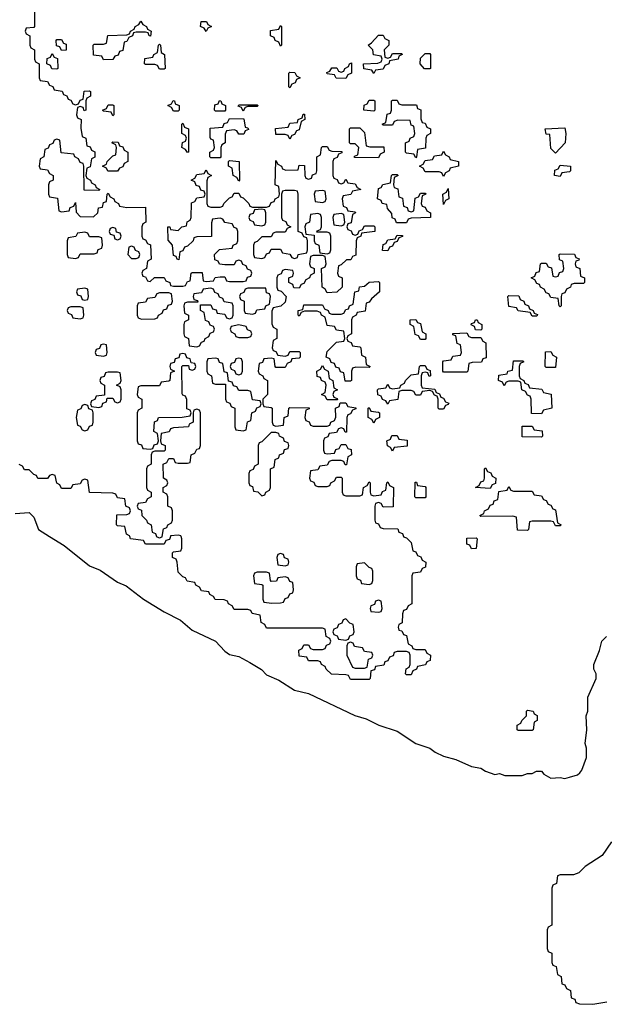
# Model space of a CAD drawing. Header units: inches. Extents: x 2518216 to 2687946, y 757338 to 915227.
# Tile 37 of 75: x 2654150 to 2656660, y 777991 to 782219. Entities that reach past the tile are written whole.
import ezdxf

# ---------------------------------------------------------------- set-up
doc = ezdxf.new("R2010")
doc.units = ezdxf.units.IN
doc.header["$MEASUREMENT"] = 0
doc.layers.add('C6757', color=7, linetype='Continuous')
doc.layers.add('C6758', color=7, linetype='Continuous')

msp = doc.modelspace()

# ---------------------------------------------------------------- linework, layer by layer
at = {"layer": 'C6757', "color": 6}
for points in [[(2654278.3, 780000), (2654340.5, 779960.5), (2654450, 779874), (2654494.9, 779854.9), (2654570, 779804), (2654607.7, 779787.7), (2654681, 779730), (2654770, 779676.3), (2654840.5, 779640.5), (2654890, 779597.3), (2654990.5, 779550.5), (2655030, 779507.3), (2655050, 779493.4), (2655090, 779484), (2655138.5, 779458.5), (2655188, 779428), (2655210, 779404.9), (2655262, 779382), (2655330, 779339.1), (2655390, 779324.9), (2655589, 779231), (2655637.1, 779217.1), (2655692, 779190), (2655770, 779164), (2655850, 779110.8), (2655910, 779091), (2655933.7, 779073.7), (2655970, 779056), (2656022, 779042), (2656090, 779011.3), (2656130, 779004.7), (2656150, 778991.3), (2656190, 778978), (2656210, 778982), (2656232.7, 778972.7), (2656307.3, 778972.7), (2656330, 778982), (2656350, 778982), (2656368.9, 778991.1), (2656390, 778991.3), (2656399.6, 778979.6), (2656430, 778962), (2656470, 778964.7), (2656490, 778961), (2656510, 778966), (2656544.1, 778975.9), (2656555.1, 778984.9), (2656563.7, 778996.3), (2656582.7, 779050), (2656583.7, 779090), (2656577.2, 779110), (2656585.2, 779170), (2656582, 779230), (2656588.7, 779250), (2656588.7, 779310), (2656625.2, 779390), (2656624, 779410), (2656615.3, 779430), (2656615.3, 779450), (2656639, 779510), (2656648.7, 779550), (2656669.2, 779570.8)], [(2654797.3, 780000), (2654792.7, 779987.3), (2654778, 779982), (2654770, 779966), (2654690, 779966), (2654682, 779982), (2654626, 779990), (2654622.7, 780000)], [(2654737.3, 780000), (2654738, 779998), (2654750, 779994), (2654762, 779998), (2654762.3, 780000)], [(2655797.3, 780000), (2655798, 779998), (2655810, 779994), (2655830, 779974), (2655838, 779938), (2655850, 779934), (2655858, 779918), (2655872.7, 779912.7), (2655878, 779898), (2655894, 779890), (2655892.7, 779867.3), (2655878, 779862), (2655870, 779846), (2655838, 779842), (2655834, 779830), (2655834, 779710), (2655818, 779702), (2655810, 779686), (2655798, 779682), (2655792.7, 779667.3), (2655791.6, 779628.4), (2655778, 779622), (2655774, 779610), (2655778, 779598), (2655790, 779594), (2655798, 779578), (2655810, 779574), (2655818, 779538), (2655834, 779530), (2655838, 779518), (2655850, 779514), (2655890, 779514), (2655898, 779498), (2655914, 779490), (2655912.7, 779467.3), (2655898, 779462), (2655891.6, 779448.4), (2655858, 779442), (2655854, 779430), (2655838, 779422), (2655830, 779406), (2655810, 779406), (2655806, 779410), (2655808.4, 779431.6), (2655822, 779438), (2655826, 779450), (2655826, 779490), (2655822, 779502), (2655810, 779506), (2655770, 779506), (2655758, 779502), (2655752.7, 779487.3), (2655738, 779482), (2655730, 779466), (2655718, 779462), (2655712.7, 779447.3), (2655678, 779442), (2655672.7, 779427.3), (2655658, 779422), (2655654, 779390), (2655650, 779386), (2655570, 779386), (2655562, 779402), (2655550, 779406), (2655488.4, 779408.4), (2655466, 779430), (2655462, 779442), (2655446, 779450), (2655442, 779462), (2655430, 779466), (2655390, 779466), (2655382, 779482), (2655350, 779486), (2655348.4, 779511.6), (2655362, 779518), (2655370, 779534), (2655390, 779534), (2655398, 779518), (2655410, 779514), (2655450, 779514), (2655462, 779518), (2655467.3, 779532.7), (2655482, 779538), (2655486, 779550), (2655482, 779562), (2655466, 779570), (2655462, 779602), (2655450, 779606), (2655210, 779606), (2655202, 779622), (2655186, 779630), (2655182, 779662), (2655148.4, 779668.4), (2655142, 779682), (2655130, 779686), (2655070, 779686), (2655062, 779702), (2655046, 779710), (2655042, 779722), (2655027.3, 779727.3), (2654988.4, 779728.4), (2654982, 779742), (2654966, 779750), (2654962, 779762), (2654930, 779766), (2654922, 779782), (2654906, 779790), (2654902, 779802), (2654868.4, 779808.4), (2654862, 779822), (2654850, 779826), (2654830, 779846), (2654826, 779890), (2654822, 779902), (2654806, 779910), (2654806, 779930), (2654810, 779934), (2654842, 779938), (2654846, 779950), (2654846, 779990), (2654842.7, 780000)], [(2656690, 778688.7), (2656650.4, 778629.6), (2656577.3, 778582.7), (2656550, 778555.3), (2656527.3, 778547.3), (2656470, 778546), (2656458, 778542), (2656454, 778510), (2656438, 778502), (2656434, 778490), (2656434, 778330), (2656418, 778322), (2656414, 778310), (2656414, 778230), (2656418, 778218), (2656434, 778210), (2656434, 778170), (2656438, 778158), (2656452.7, 778152.7), (2656458, 778118), (2656474, 778110), (2656478, 778078), (2656490, 778074), (2656498, 778058), (2656514, 778050), (2656518, 778018), (2656532.7, 778012.7), (2656538, 777998), (2656552.7, 777992.7), (2656610, 777990.6), (2656670, 778000.5)]]:
    msp.add_lwpolyline(points, dxfattribs=at)
for points in [[(2656090, 779946), (2656082, 779962), (2656070, 779966), (2656070, 779992), (2656110, 779994), (2656114, 779990), (2656110, 779948)], [(2655270, 779926), (2655258, 779922), (2655254, 779910), (2655258, 779878), (2655290, 779874), (2655302, 779878), (2655306, 779890), (2655302, 779902), (2655287.3, 779907.3), (2655282, 779922)], [(2655630, 779886), (2655598, 779882), (2655594, 779870), (2655594, 779830), (2655598, 779818), (2655612.7, 779812.7), (2655618, 779798), (2655650, 779794), (2655662, 779798), (2655666, 779810), (2655666, 779850), (2655662, 779862), (2655650, 779866)], [(2655210, 779846), (2655170, 779846), (2655158, 779842), (2655154, 779830), (2655158, 779798), (2655190, 779794), (2655194, 779790), (2655194, 779730), (2655198, 779718), (2655232.7, 779712.7), (2655270, 779714), (2655282, 779718), (2655290, 779734), (2655302, 779738), (2655310, 779754), (2655322, 779758), (2655326, 779770), (2655322, 779802), (2655310, 779806), (2655302, 779822), (2655290, 779826), (2655258, 779822), (2655252.7, 779807.3), (2655230, 779806), (2655226, 779810), (2655222, 779842)], [(2655690, 779726), (2655678, 779722), (2655672.7, 779707.3), (2655658, 779702), (2655654, 779690), (2655658, 779678), (2655690, 779674), (2655702, 779678), (2655706, 779690), (2655702, 779722)], [(2655550, 779646), (2655538, 779642), (2655532.7, 779627.3), (2655518, 779622), (2655512.7, 779607.3), (2655498, 779602), (2655494, 779590), (2655498, 779578), (2655512.7, 779572.7), (2655518, 779558), (2655550, 779554), (2655562, 779558), (2655567.3, 779572.7), (2655582, 779578), (2655586, 779590), (2655582, 779622), (2655567.3, 779627.3)], [(2655570, 779546), (2655558, 779542), (2655554, 779530), (2655554, 779490), (2655578, 779438), (2655590, 779434), (2655630, 779434), (2655642, 779438), (2655647.3, 779472.7), (2655662, 779478), (2655666, 779490), (2655662, 779502), (2655630, 779506), (2655622, 779522), (2655587.3, 779527.3), (2655582, 779542)], [(2656290, 779166), (2656286, 779170), (2656286, 779190), (2656302, 779198), (2656306, 779210), (2656326, 779230), (2656326, 779250), (2656330, 779254), (2656354, 779250), (2656358, 779238), (2656371.1, 779231.1), (2656371.3, 779208.7), (2656358, 779202), (2656354, 779170), (2656350, 779166)]]:
    msp.add_lwpolyline(points, close=True, dxfattribs=at)
at = {"layer": 'C6758', "color": 6}
for points in [[(2654214, 782270), (2654214, 782190), (2654210, 782186), (2654178, 782182), (2654174, 782170), (2654178, 782158), (2654194, 782150), (2654194, 782110), (2654198, 782098), (2654214, 782090), (2654214, 782050), (2654218, 782038), (2654234, 782030), (2654234, 781970), (2654238, 781958), (2654270, 781954), (2654278, 781938), (2654292.7, 781932.7), (2654298, 781918), (2654332.7, 781912.7), (2654338, 781898), (2654352.7, 781892.7), (2654358, 781878), (2654370, 781874), (2654378, 781858), (2654390, 781854), (2654402, 781858), (2654410, 781874), (2654422, 781878), (2654427.3, 781912.7), (2654450, 781914), (2654454, 781910), (2654454, 781890), (2654438, 781882), (2654434, 781870), (2654434, 781830), (2654427.3, 781827.3), (2654422, 781842), (2654410, 781846), (2654398, 781842), (2654394, 781810), (2654398, 781798), (2654414, 781790), (2654412.7, 781752.7), (2654418, 781718), (2654434, 781710), (2654438, 781678), (2654452.7, 781672.7), (2654458, 781658), (2654472, 781652), (2654472, 781628), (2654458, 781622), (2654452.7, 781587.3), (2654438, 781582), (2654434, 781550), (2654438, 781538), (2654454, 781530), (2654458, 781518), (2654474, 781510), (2654478, 781498), (2654494, 781490), (2654490, 781486), (2654427.3, 781487.3), (2654426, 781590), (2654422, 781602), (2654410, 781606), (2654402, 781622), (2654386, 781630), (2654382, 781642), (2654327.3, 781647.3), (2654322, 781702), (2654310, 781706), (2654298, 781702), (2654292.7, 781687.3), (2654278, 781682), (2654272.7, 781667.3), (2654258, 781662), (2654254, 781630), (2654238, 781622), (2654234, 781590), (2654238, 781578), (2654270, 781574), (2654278, 781558), (2654294, 781550), (2654294, 781530), (2654278, 781522), (2654274, 781510), (2654274, 781470), (2654278, 781458), (2654312.7, 781452.7), (2654318, 781398), (2654330, 781394), (2654362, 781398), (2654367.3, 781412.7), (2654382, 781418), (2654390, 781434), (2654392.7, 781392.7), (2654410, 781374), (2654467.3, 781372.7), (2654486, 781390), (2654488.9, 781411.1), (2654506, 781414), (2654510, 781434), (2654522, 781438), (2654526, 781470), (2654530, 781474), (2654538, 781458), (2654554, 781450), (2654558, 781438), (2654574, 781430), (2654578, 781418), (2654610, 781412), (2654690, 781414), (2654692, 781350), (2654678, 781342), (2654674, 781330), (2654674, 781290), (2654678, 781278), (2654690, 781274), (2654698, 781258), (2654711.6, 781251.6), (2654714, 781190), (2654698, 781182), (2654694, 781150), (2654678, 781142), (2654674, 781130), (2654678, 781118), (2654690, 781114), (2654698, 781098), (2654710, 781094), (2654728.4, 781111.6), (2654770, 781112), (2654778, 781098), (2654794, 781090), (2654798, 781078), (2654810, 781074), (2654850, 781074), (2654862, 781078), (2654870, 781094), (2654882, 781098), (2654886, 781130), (2654890, 781134), (2654932.7, 781132.7), (2654938, 781098), (2654950, 781094), (2654982, 781098), (2654988.4, 781111.6), (2655010, 781114), (2655030, 781114), (2655038, 781098), (2655050, 781094), (2655110, 781094), (2655122, 781098), (2655127.3, 781112.7), (2655142, 781118), (2655146, 781130), (2655142, 781142), (2655127.3, 781147.3), (2655122, 781162), (2655107.3, 781167.3), (2655102, 781182), (2655090, 781186), (2655078, 781182), (2655070, 781166), (2655030, 781166), (2655008.4, 781168.4), (2655002, 781182), (2654987.3, 781187.3), (2654986, 781210), (2655007.3, 781232.7), (2655062, 781238), (2655066, 781250), (2655082, 781258), (2655086, 781270), (2655086, 781310), (2655082, 781322), (2655070, 781326), (2655062, 781342), (2655030, 781348), (2655022, 781362), (2655010, 781366), (2654978, 781362), (2654972.7, 781347.3), (2654972.7, 781287.3), (2654910, 781286), (2654898, 781282), (2654894, 781270), (2654870, 781246), (2654858, 781242), (2654850, 781226), (2654838, 781222), (2654832.7, 781187.3), (2654826, 781190), (2654822, 781202), (2654810, 781206), (2654806, 781250), (2654787.3, 781272.7), (2654786, 781330), (2654794, 781330), (2654798, 781318), (2654830, 781314), (2654846, 781330), (2654866, 781334), (2654868.4, 781351.6), (2654882, 781358), (2654886, 781370), (2654887.3, 781432.7), (2654902, 781438), (2654910, 781454), (2654942, 781458), (2654946, 781470), (2654942, 781482), (2654927.3, 781487.3), (2654922, 781502), (2654907.3, 781507.3), (2654902, 781522), (2654886, 781530), (2654902, 781538), (2654910, 781554), (2654942, 781558), (2654950, 781574), (2654958, 781558), (2654974, 781550), (2654958, 781542), (2654952.7, 781527.3), (2654954, 781430), (2654958, 781418), (2654970, 781414), (2655010, 781414), (2655022, 781418), (2655026, 781430), (2655050, 781454), (2655062, 781458), (2655070, 781474), (2655090, 781474), (2655098, 781458), (2655110, 781454), (2655134, 781430), (2655138, 781418), (2655150, 781414), (2655210, 781414), (2655222, 781418), (2655230, 781434), (2655242, 781438), (2655246, 781450), (2655262, 781458), (2655266, 781470), (2655262, 781502), (2655246, 781510), (2655250, 781614), (2655258, 781598), (2655274, 781590), (2655278, 781578), (2655292.7, 781572.7), (2655346, 781574), (2655350, 781594), (2655372.7, 781592.7), (2655374, 781550), (2655378, 781538), (2655390, 781534), (2655402, 781538), (2655407.3, 781552.7), (2655422, 781558), (2655426, 781570), (2655426, 781630), (2655442, 781638), (2655446, 781670), (2655450, 781674), (2655470, 781674), (2655478, 781658), (2655490, 781654), (2655532.7, 781652.7), (2655532.7, 781647.3), (2655518, 781642), (2655512.7, 781627.3), (2655498, 781622), (2655494, 781610), (2655494, 781550), (2655498, 781538), (2655512.7, 781532.7), (2655518, 781518), (2655530, 781514), (2655542, 781518), (2655550, 781534), (2655558, 781518), (2655590, 781514), (2655598, 781498), (2655614, 781490), (2655578, 781482), (2655571.6, 781468.4), (2655538, 781462), (2655534, 781450), (2655538, 781418), (2655552.7, 781412.7), (2655558, 781398), (2655590, 781394), (2655592, 781390), (2655578, 781382), (2655572.7, 781347.3), (2655558, 781342), (2655554, 781330), (2655558, 781318), (2655572.7, 781312.7), (2655578, 781298), (2655590, 781294), (2655602, 781298), (2655607.3, 781312.7), (2655622, 781318), (2655630, 781334), (2655670, 781334), (2655674, 781330), (2655674, 781310), (2655618, 781302), (2655614, 781290), (2655598, 781282), (2655594, 781270), (2655592.7, 781207.3), (2655578, 781202), (2655571.6, 781188.4), (2655552.7, 781187.3), (2655530, 781166), (2655518, 781162), (2655514, 781130), (2655518, 781118), (2655534, 781110), (2655534, 781070), (2655511.6, 781048.4), (2655470, 781046), (2655462, 781062), (2655448, 781070), (2655446, 781150), (2655462, 781158), (2655466, 781170), (2655462, 781202), (2655450, 781206), (2655410, 781206), (2655398, 781202), (2655394, 781170), (2655398, 781158), (2655414, 781150), (2655414, 781130), (2655398, 781122), (2655394, 781110), (2655378, 781102), (2655370, 781086), (2655358, 781082), (2655350, 781066), (2655327.3, 781067.3), (2655322, 781082), (2655306, 781090), (2655306, 781110), (2655322, 781118), (2655326, 781130), (2655322, 781142), (2655290, 781146), (2655278, 781142), (2655272.7, 781127.3), (2655258, 781122), (2655254, 781110), (2655254, 781070), (2655258, 781058), (2655272.7, 781052.7), (2655294, 781030), (2655290, 781006), (2655271.6, 780988.4), (2655238, 780982), (2655232.7, 780967.3), (2655232.7, 780912.7), (2655238, 780898), (2655254, 780890), (2655254, 780850), (2655238, 780842), (2655234, 780810), (2655238, 780798), (2655250, 780794), (2655258, 780778), (2655290, 780774), (2655302, 780778), (2655310, 780794), (2655350, 780794), (2655354, 780790), (2655354, 780770), (2655350, 780766), (2655318, 780762), (2655314, 780750), (2655298, 780742), (2655290, 780726), (2655250, 780726), (2655246, 780730), (2655242, 780762), (2655230, 780766), (2655198, 780762), (2655192.7, 780747.3), (2655178, 780742), (2655174, 780710), (2655178, 780698), (2655194, 780690), (2655198, 780678), (2655214, 780670), (2655214, 780610), (2655194, 780590), (2655194, 780570), (2655198, 780558), (2655230, 780554), (2655234, 780550), (2655234, 780490), (2655238, 780478), (2655250, 780474), (2655282, 780478), (2655286, 780510), (2655302, 780518), (2655306, 780550), (2655310, 780554), (2655392.7, 780552.7), (2655392.7, 780547.3), (2655378, 780542), (2655374, 780510), (2655378, 780498), (2655392.7, 780492.7), (2655398, 780478), (2655410, 780474), (2655470, 780474), (2655482, 780478), (2655486, 780490), (2655502, 780498), (2655507.3, 780512.7), (2655506, 780550), (2655522, 780558), (2655526, 780574), (2655550, 780574), (2655558, 780558), (2655592.7, 780552.7), (2655592.7, 780547.3), (2655578, 780542), (2655570, 780526), (2655558, 780522), (2655554, 780510), (2655552.7, 780447.3), (2655547.3, 780447.3), (2655542, 780462), (2655530, 780466), (2655518, 780462), (2655510, 780446), (2655478, 780442), (2655472.7, 780427.3), (2655458, 780422), (2655454, 780410), (2655454, 780370), (2655458, 780358), (2655470, 780354), (2655502, 780358), (2655507.3, 780372.7), (2655522, 780378), (2655530, 780394), (2655550, 780394), (2655558, 780378), (2655572.7, 780372.7), (2655574, 780350), (2655558, 780342), (2655552.7, 780307.3), (2655547.3, 780307.3), (2655542, 780322), (2655530, 780326), (2655490, 780326), (2655478, 780322), (2655470, 780306), (2655438, 780302), (2655430, 780286), (2655398, 780282), (2655394, 780250), (2655398, 780238), (2655412.7, 780232.7), (2655418, 780218), (2655430, 780214), (2655470, 780214), (2655482, 780218), (2655486, 780230), (2655502, 780238), (2655510, 780254), (2655530, 780254), (2655534, 780250), (2655534, 780190), (2655538, 780178), (2655550, 780174), (2655610, 780174), (2655622, 780178), (2655626, 780210), (2655642, 780218), (2655650, 780234), (2655654, 780230), (2655654, 780190), (2655658, 780178), (2655670, 780174), (2655702, 780178), (2655707.3, 780192.7), (2655722, 780198), (2655726, 780230), (2655730, 780234), (2655738, 780218), (2655754, 780210), (2655752.7, 780127.3), (2655710, 780126), (2655702, 780142), (2655690, 780146), (2655678, 780142), (2655674, 780130), (2655674, 780070), (2655678, 780058), (2655690, 780054), (2655698, 780038), (2655710, 780034), (2655772.7, 780032.7), (2655778, 780018), (2655792.7, 780012.7), (2655797.3, 780000)], [(2654762.3, 780000), (2654767.3, 780032.7), (2654782, 780038), (2654786, 780050), (2654802, 780058), (2654806, 780070), (2654806, 780110), (2654802, 780122), (2654786, 780130), (2654786, 780170), (2654782, 780182), (2654766, 780190), (2654766, 780210), (2654782, 780218), (2654786, 780230), (2654782, 780242), (2654768, 780250), (2654766, 780310), (2654782, 780318), (2654790, 780334), (2654810, 780334), (2654818, 780318), (2654830, 780314), (2654870, 780314), (2654882, 780318), (2654886, 780350), (2654902, 780358), (2654910, 780374), (2654922, 780378), (2654926, 780390), (2654926, 780530), (2654922, 780542), (2654910, 780546), (2654898, 780542), (2654894, 780530), (2654894, 780490), (2654878, 780482), (2654874, 780470), (2654810, 780466), (2654798, 780462), (2654791.6, 780448.4), (2654758, 780442), (2654754, 780410), (2654758, 780398), (2654774, 780390), (2654774, 780370), (2654770, 780366), (2654730, 780366), (2654718, 780362), (2654714, 780350), (2654714, 780310), (2654698, 780302), (2654694, 780290), (2654694, 780210), (2654698, 780198), (2654714, 780190), (2654714, 780170), (2654698, 780162), (2654690, 780146), (2654658, 780142), (2654654, 780130), (2654658, 780118), (2654672.7, 780112.7), (2654674, 780090), (2654694, 780070), (2654698, 780058), (2654714, 780050), (2654718, 780018), (2654732.7, 780012.7), (2654737.3, 780000)], [(2654622.7, 780000), (2654622, 780002), (2654608, 780010), (2654602, 780042), (2654570, 780046), (2654566, 780050), (2654567.3, 780092.7), (2654610, 780094), (2654622, 780098), (2654626, 780110), (2654622, 780122), (2654606, 780130), (2654602, 780162), (2654570, 780166), (2654562, 780182), (2654550, 780186), (2654450, 780188), (2654442, 780242), (2654430, 780246), (2654418, 780242), (2654410, 780226), (2654378, 780222), (2654370, 780206), (2654330, 780206), (2654322, 780222), (2654308.7, 780228.7), (2654302, 780262), (2654290, 780266), (2654278, 780262), (2654270, 780248), (2654228.4, 780248.4), (2654222, 780262), (2654210, 780266), (2654190, 780286), (2654170, 780286), (2654162, 780302), (2654148.4, 780308.4)], [(2654130, 780098), (2654190, 780102), (2654210, 780082), (2654231, 780030), (2654278.3, 780000)], [(2654842.7, 780000), (2654842, 780002), (2654830, 780006), (2654798, 780002), (2654797.3, 780000)]]:
    msp.add_lwpolyline(points, dxfattribs=at)
for points in [[(2654712, 782148), (2654706, 782150), (2654702, 782162), (2654690, 782166), (2654650, 782166), (2654638, 782162), (2654634, 782150), (2654618, 782142), (2654610, 782126), (2654598, 782122), (2654592.7, 782087.3), (2654578, 782082), (2654572.7, 782067.3), (2654558, 782062), (2654550, 782048), (2654510, 782046), (2654502, 782062), (2654467.3, 782067.3), (2654466, 782110), (2654470, 782114), (2654510, 782114), (2654522, 782118), (2654528.4, 782151.6), (2654610, 782154), (2654622, 782158), (2654626, 782170), (2654642, 782178), (2654646, 782190), (2654662, 782198), (2654670, 782212), (2654678, 782198), (2654694, 782190), (2654698, 782178), (2654714, 782170)], [(2654950, 782168), (2654942, 782182), (2654926, 782190), (2654928.4, 782211.6), (2654951.6, 782211.6), (2654958, 782198), (2654974, 782190), (2654958, 782182)], [(2655270, 782106), (2655262, 782122), (2655246, 782130), (2655242, 782142), (2655226, 782150), (2655227.3, 782172.7), (2655262, 782178), (2655270, 782194), (2655274, 782190), (2655274, 782110)], [(2654330, 782086), (2654322, 782102), (2654307.3, 782107.3), (2654306, 782130), (2654310, 782134), (2654330, 782134), (2654338, 782118), (2654350, 782114), (2654350, 782088)], [(2655730, 782054), (2655742, 782058), (2655750, 782074), (2655790, 782074), (2655792, 782070), (2655778, 782062), (2655774, 782050), (2655738, 782042), (2655734, 782030), (2655718, 782022), (2655710, 782006), (2655678, 782002), (2655670, 781988), (2655662, 782002), (2655627.3, 782007.3), (2655626, 782030), (2655687.3, 782032.7), (2655702, 782038), (2655706, 782050), (2655702, 782062), (2655668.7, 782068.7), (2655666, 782090), (2655646, 782110), (2655660.4, 782119.6), (2655690, 782152), (2655710, 782152), (2655718, 782138), (2655734, 782130), (2655734, 782110), (2655714, 782090), (2655718, 782058)], [(2654750, 782006), (2654742, 782022), (2654730, 782026), (2654690, 782026), (2654686, 782030), (2654687.3, 782052.7), (2654722, 782058), (2654726, 782070), (2654742, 782078), (2654746, 782110), (2654750, 782114), (2654754, 782110), (2654758, 782078), (2654772, 782070), (2654774, 782010), (2654770, 782006)], [(2654310, 782006), (2654287.3, 782007.3), (2654282, 782022), (2654266, 782030), (2654267.3, 782052.7), (2654282, 782058), (2654290, 782074), (2654298, 782058), (2654312, 782052), (2654314, 782010)], [(2655910, 782008), (2655888.4, 782008.4), (2655868.9, 782028.9), (2655870, 782054), (2655890, 782074), (2655910, 782074), (2655914, 782070), (2655914, 782010)], [(2655550, 781966), (2655508.4, 781968.4), (2655502, 781982), (2655470, 781986), (2655468.4, 781991.6), (2655482, 781998), (2655490, 782012), (2655511.6, 782011.6), (2655518, 781998), (2655530, 781994), (2655542, 781998), (2655546, 782010), (2655562, 782018), (2655566, 782030), (2655574, 782034), (2655574, 781990), (2655558, 781982)], [(2655310, 781926), (2655306, 781930), (2655306, 781990), (2655310, 781994), (2655331.6, 781991.6), (2655338, 781978), (2655354, 781970), (2655338, 781962), (2655332.7, 781947.3), (2655318, 781942)], [(2654550, 781806), (2654542, 781822), (2654510, 781826), (2654506, 781830), (2654522, 781838), (2654530, 781854), (2654550, 781854), (2654554, 781850), (2654554, 781810)], [(2654810, 781826), (2654802, 781842), (2654786, 781850), (2654802, 781858), (2654808.4, 781871.6), (2654814, 781870), (2654818, 781858), (2654834, 781850), (2654834, 781830), (2654830, 781826)], [(2654990, 781826), (2654986, 781830), (2654987.3, 781852.7), (2655002, 781858), (2655008.4, 781871.6), (2655014, 781870), (2655018, 781858), (2655034, 781850), (2655034, 781830), (2655030, 781826)], [(2655110, 781826), (2655102, 781842), (2655087.3, 781847.3), (2655090, 781854), (2655170, 781854), (2655174, 781850), (2655170, 781846), (2655130, 781846), (2655118, 781842)], [(2655670, 781826), (2655628, 781830), (2655628.7, 781851.3), (2655642, 781858), (2655650, 781874), (2655670, 781874), (2655674, 781870), (2655674, 781830)], [(2655850, 781626), (2655842, 781642), (2655810, 781646), (2655806, 781650), (2655806, 781690), (2655822, 781698), (2655826, 781710), (2655842, 781718), (2655846, 781730), (2655842, 781762), (2655830, 781766), (2655826, 781786), (2655772.7, 781787.3), (2655758, 781782), (2655750, 781766), (2655710, 781766), (2655706, 781770), (2655722, 781778), (2655727.3, 781812.7), (2655742, 781818), (2655746, 781830), (2655746, 781870), (2655750, 781874), (2655770, 781874), (2655778, 781858), (2655790, 781854), (2655852.7, 781852.7), (2655858, 781838), (2655872, 781832), (2655872.7, 781792.7), (2655878, 781778), (2655890, 781774), (2655898, 781758), (2655914, 781750), (2655914, 781730), (2655898, 781722), (2655894, 781710), (2655892.7, 781667.3), (2655858, 781662), (2655854, 781630)], [(2655090, 781728), (2655082, 781742), (2655070, 781746), (2655038, 781742), (2655032.7, 781727.3), (2655032, 781690), (2655018, 781682), (2655014, 781670), (2655014, 781630), (2655010, 781626), (2654970, 781626), (2654966, 781630), (2654966, 781650), (2654982, 781658), (2654986, 781670), (2654982, 781702), (2654970, 781706), (2654967.3, 781712.7), (2654967.3, 781752.7), (2655022, 781758), (2655027.3, 781772.7), (2655042, 781778), (2655050, 781794), (2655112.7, 781792.7), (2655118, 781758), (2655130, 781754), (2655132.7, 781747.3), (2655118, 781742), (2655112, 781728)], [(2655310, 781706), (2655302, 781722), (2655290, 781726), (2655250, 781726), (2655248.4, 781751.6), (2655302, 781758), (2655310, 781774), (2655342, 781778), (2655346, 781790), (2655362, 781798), (2655367.3, 781812.7), (2655372.7, 781812.7), (2655374, 781790), (2655358, 781782), (2655350, 781746), (2655338, 781742), (2655330, 781726), (2655318, 781722)], [(2654870, 781648), (2654862, 781662), (2654846, 781670), (2654848.4, 781691.6), (2654862, 781698), (2654866, 781710), (2654862, 781722), (2654846, 781730), (2654846, 781770), (2654850, 781774), (2654858, 781758), (2654874, 781750), (2654874, 781650)], [(2655652.7, 781672.7), (2655712.7, 781672.7), (2655714, 781650), (2655698, 781642), (2655690, 781626), (2655587.3, 781627.3), (2655587.3, 781632.7), (2655602, 781638), (2655606, 781670), (2655590, 781686), (2655570, 781686), (2655566, 781690), (2655566, 781750), (2655570, 781754), (2655610, 781754), (2655630, 781734), (2655638, 781678)], [(2656450, 781646), (2656430, 781666), (2656426, 781726), (2656410, 781728), (2656406, 781750), (2656490, 781754), (2656494, 781730), (2656492, 781690)], [(2654570, 781568), (2654528.4, 781568.4), (2654522, 781582), (2654506, 781590), (2654522, 781598), (2654526, 781610), (2654550, 781634), (2654562, 781638), (2654566, 781670), (2654562, 781682), (2654546, 781690), (2654550, 781694), (2654572.7, 781692.7), (2654578, 781678), (2654592.7, 781672.7), (2654598, 781658), (2654614, 781650), (2654614, 781610), (2654598, 781602), (2654592.7, 781587.3), (2654578, 781582)], [(2655970, 781546), (2655962, 781562), (2655950, 781566), (2655890, 781566), (2655882, 781582), (2655866, 781590), (2655882, 781598), (2655890, 781614), (2655922, 781618), (2655930, 781634), (2655962, 781638), (2655970, 781654), (2655978, 781638), (2655994, 781630), (2655998, 781618), (2656034, 781610), (2656034, 781590), (2655998, 781582), (2655994, 781570), (2655978, 781562)], [(2655090, 781526), (2655082, 781542), (2655066, 781550), (2655062, 781582), (2655046, 781590), (2655046, 781610), (2655050, 781614), (2655092, 781610), (2655094, 781530)], [(2656470, 781546), (2656446, 781550), (2656447.3, 781572.7), (2656462, 781578), (2656470, 781594), (2656514, 781590), (2656514, 781570), (2656510, 781566), (2656478, 781562)], [(2655830, 781394), (2655842, 781398), (2655847.3, 781452.7), (2655862, 781458), (2655870, 781474), (2655890, 781474), (2655894, 781470), (2655878, 781462), (2655874, 781430), (2655878, 781418), (2655890, 781414), (2655898, 781398), (2655914, 781390), (2655914, 781370), (2655830, 781366), (2655818, 781362), (2655810, 781346), (2655767.3, 781347.3), (2655762, 781362), (2655748.4, 781368.4), (2655747.3, 781387.3), (2655728.4, 781408.4), (2655726, 781426), (2655706, 781430), (2655702, 781442), (2655686, 781450), (2655690, 781494), (2655702, 781498), (2655708.4, 781511.6), (2655742, 781518), (2655746, 781550), (2655750, 781554), (2655770, 781554), (2655774, 781550), (2655758, 781542), (2655754, 781510), (2655758, 781498), (2655772.7, 781492.7), (2655778, 781458), (2655792.7, 781452.7), (2655798, 781418), (2655812.7, 781412.7), (2655818, 781398)], [(2655330, 781486), (2655290, 781486), (2655278, 781482), (2655274, 781470), (2655274, 781370), (2655278, 781358), (2655292.7, 781352.7), (2655298, 781338), (2655314, 781330), (2655298, 781322), (2655290, 781306), (2655250, 781306), (2655238, 781302), (2655230, 781286), (2655190, 781286), (2655170, 781266), (2655158, 781262), (2655154, 781250), (2655154, 781210), (2655158, 781198), (2655190, 781194), (2655202, 781198), (2655210, 781214), (2655222, 781218), (2655230, 781234), (2655270, 781234), (2655278, 781218), (2655310, 781212), (2655318, 781198), (2655330, 781194), (2655342, 781198), (2655346, 781210), (2655382, 781218), (2655386, 781230), (2655386, 781270), (2655382, 781282), (2655370, 781286), (2655362, 781302), (2655346, 781310), (2655346, 781470), (2655342, 781482)], [(2655450, 781486), (2655418, 781482), (2655414, 781470), (2655418, 781438), (2655450, 781434), (2655462, 781438), (2655466, 781450), (2655462, 781482)], [(2655970, 781426), (2655966, 781470), (2655982, 781478), (2655990, 781494), (2655992, 781450), (2655978, 781442)], [(2655190, 781406), (2655158, 781402), (2655152.7, 781387.3), (2655138, 781382), (2655134, 781370), (2655138, 781358), (2655152.7, 781352.7), (2655158, 781338), (2655190, 781334), (2655202, 781338), (2655206, 781350), (2655206, 781390), (2655202, 781402)], [(2655430, 781386), (2655398, 781382), (2655394, 781350), (2655378, 781342), (2655374, 781330), (2655378, 781298), (2655414, 781294), (2655414, 781270), (2655418, 781258), (2655434, 781250), (2655438, 781218), (2655470, 781214), (2655482, 781218), (2655486, 781230), (2655486, 781290), (2655482, 781302), (2655470, 781306), (2655426, 781306), (2655427.3, 781312.7), (2655442, 781318), (2655446, 781330), (2655446, 781370), (2655442, 781382)], [(2655530, 781386), (2655498, 781382), (2655494, 781370), (2655498, 781338), (2655530, 781334), (2655542, 781338), (2655546, 781350), (2655542, 781382)], [(2654430, 781306), (2654398, 781302), (2654391.6, 781288.4), (2654358, 781282), (2654354, 781270), (2654354, 781210), (2654358, 781198), (2654390, 781194), (2654402, 781198), (2654410, 781214), (2654470, 781214), (2654482, 781218), (2654487.3, 781232.7), (2654502, 781238), (2654506, 781250), (2654502, 781282), (2654490, 781286), (2654450, 781286), (2654442, 781302)], [(2654550, 781326), (2654538, 781322), (2654534, 781310), (2654538, 781298), (2654554, 781294), (2654558, 781278), (2654570, 781274), (2654582, 781278), (2654586, 781290), (2654582, 781302), (2654566, 781306), (2654562, 781322)], [(2655730, 781226), (2655707.3, 781227.3), (2655710, 781254), (2655722, 781258), (2655730, 781274), (2655762, 781278), (2655770, 781294), (2655792.7, 781292.7), (2655792.7, 781287.3), (2655778, 781282), (2655770, 781266), (2655758, 781262), (2655750, 781246), (2655738, 781242)], [(2654630, 781246), (2654618, 781242), (2654614, 781210), (2654630, 781194), (2654650, 781194), (2654662, 781198), (2654666, 781210), (2654662, 781222), (2654647.3, 781227.3), (2654642, 781242)], [(2656470, 780986), (2656466, 780990), (2656462, 781022), (2656430, 781026), (2656422, 781042), (2656410, 781046), (2656402, 781062), (2656386, 781070), (2656382, 781082), (2656370, 781086), (2656362, 781102), (2656346, 781110), (2656362, 781118), (2656367.3, 781132.7), (2656382, 781138), (2656386, 781170), (2656390, 781174), (2656410, 781174), (2656418, 781158), (2656432.7, 781152.7), (2656438, 781118), (2656450, 781114), (2656462, 781118), (2656467.3, 781132.7), (2656482, 781138), (2656486, 781150), (2656482, 781182), (2656467.3, 781187.3), (2656466, 781210), (2656470, 781214), (2656531.6, 781211.6), (2656538, 781198), (2656551.6, 781191.6), (2656550, 781186), (2656538, 781182), (2656534, 781170), (2656538, 781158), (2656554, 781150), (2656558, 781118), (2656574, 781110), (2656574, 781090), (2656570, 781086), (2656530, 781086), (2656518, 781082), (2656514, 781070), (2656498, 781062), (2656490, 781046), (2656478, 781042), (2656474, 781030), (2656474, 780990)], [(2655650, 780726), (2655592.7, 780727.3), (2655578, 780722), (2655574, 780710), (2655574, 780670), (2655570, 780666), (2655547.3, 780667.3), (2655542, 780702), (2655527.3, 780707.3), (2655522, 780722), (2655507.3, 780727.3), (2655502, 780742), (2655487.3, 780747.3), (2655482, 780762), (2655466, 780770), (2655470, 780794), (2655510, 780834), (2655542, 780838), (2655546, 780850), (2655542, 780882), (2655510, 780886), (2655502, 780902), (2655470, 780906), (2655462, 780942), (2655446, 780950), (2655442, 780962), (2655427.3, 780967.3), (2655372.7, 780967.3), (2655358, 780962), (2655350, 780946), (2655346, 780950), (2655346, 780970), (2655366, 780974), (2655370, 780994), (2655450, 780994), (2655458, 780978), (2655474, 780970), (2655478, 780958), (2655490, 780954), (2655530, 780954), (2655542, 780958), (2655550, 780974), (2655562, 780978), (2655566, 780990), (2655582, 780998), (2655588, 781050), (2655606, 781054), (2655608.9, 781071.1), (2655630, 781074), (2655650, 781092), (2655690, 781094), (2655694, 781090), (2655694, 781050), (2655659.6, 781020.4), (2655650, 781006), (2655638, 781002), (2655632.7, 780967.3), (2655598, 780962), (2655594, 780950), (2655578, 780942), (2655574, 780930), (2655574, 780870), (2655558, 780862), (2655554, 780850), (2655558, 780838), (2655572.7, 780832.7), (2655578, 780818), (2655610, 780814), (2655614, 780810), (2655618, 780778), (2655634, 780770), (2655638, 780738), (2655654, 780730)], [(2654430, 781066), (2654398, 781062), (2654394, 781050), (2654398, 781038), (2654412.7, 781032.7), (2654418, 781018), (2654430, 781014), (2654442, 781018), (2654446, 781030), (2654442, 781062)], [(2654790, 781046), (2654750, 781046), (2654738, 781042), (2654730, 781026), (2654698, 781022), (2654690, 781006), (2654658, 781002), (2654654, 780990), (2654654, 780950), (2654658, 780938), (2654672.7, 780932.7), (2654730, 780934), (2654742, 780938), (2654746, 780950), (2654762, 780958), (2654767.3, 780972.7), (2654782, 780978), (2654787.3, 780992.7), (2654802, 780998), (2654806, 781010), (2654802, 781042)], [(2654970, 781066), (2654938, 781062), (2654930, 781046), (2654898, 781042), (2654894, 781030), (2654898, 781018), (2654912.7, 781012.7), (2654914, 781006), (2654870, 781006), (2654858, 781002), (2654854, 780990), (2654858, 780958), (2654874, 780950), (2654874, 780930), (2654858, 780922), (2654854, 780910), (2654854, 780870), (2654858, 780858), (2654874, 780850), (2654878, 780818), (2654910, 780814), (2654922, 780818), (2654930, 780834), (2654942, 780838), (2654946, 780850), (2654962, 780858), (2654967.3, 780872.7), (2654982, 780878), (2654986, 780890), (2654982, 780902), (2654967.3, 780907.3), (2654962, 780922), (2654947.3, 780927.3), (2654942, 780962), (2654926, 780970), (2654926, 780994), (2654970, 780994), (2654978, 780978), (2654992.7, 780972.7), (2654998, 780958), (2655030, 780954), (2655038, 780938), (2655050, 780934), (2655062, 780938), (2655066, 780950), (2655066, 780990), (2655062, 781002), (2655027.3, 781007.3), (2655022, 781022), (2655007.3, 781027.3), (2655002, 781042), (2654987.3, 781047.3), (2654982, 781062)], [(2655206, 781066), (2655130, 781066), (2655118, 781062), (2655112.7, 781047.3), (2655098, 781042), (2655094, 781030), (2655098, 781018), (2655114, 781010), (2655114, 780970), (2655118, 780958), (2655150, 780954), (2655162, 780958), (2655167.3, 780972.7), (2655202, 780978), (2655206, 780990), (2655222, 780998), (2655226, 781030), (2655222, 781042), (2655210, 781046)], [(2656350, 780946), (2656342, 780962), (2656290, 780968), (2656282, 780982), (2656250, 780988), (2656246, 781030), (2656250, 781034), (2656292.7, 781032.7), (2656298, 781018), (2656314, 781010), (2656318, 780998), (2656334, 780990), (2656338, 780978), (2656354, 780970), (2656358, 780958), (2656372.7, 780952.7), (2656370, 780946)], [(2654410, 780986), (2654370, 780986), (2654358, 780982), (2654354, 780970), (2654358, 780958), (2654372.7, 780952.7), (2654378, 780938), (2654410, 780934), (2654422, 780938), (2654426, 780950), (2654422, 780982)], [(2655090, 780908), (2655058, 780902), (2655054, 780890), (2655058, 780878), (2655074, 780870), (2655078, 780858), (2655090, 780854), (2655130, 780854), (2655142, 780858), (2655146, 780870), (2655142, 780882), (2655127.3, 780887.3), (2655122, 780902)], [(2655870, 780846), (2655862, 780862), (2655847.3, 780867.3), (2655842, 780902), (2655826, 780910), (2655826, 780930), (2655850, 780932), (2655858, 780918), (2655870, 780914), (2655878, 780878), (2655894, 780870), (2655894, 780850), (2655890, 780846)], [(2656130, 780886), (2656107.3, 780887.3), (2656102, 780902), (2656088, 780908), (2656090, 780914), (2656102, 780918), (2656106, 780930), (2656114, 780930), (2656118, 780918), (2656134, 780910), (2656134, 780890)], [(2656090, 780854), (2656130, 780854), (2656138, 780838), (2656151.6, 780831.6), (2656152.7, 780767.3), (2656138, 780762), (2656132, 780748), (2656092.7, 780747.3), (2656078, 780742), (2656074, 780710), (2656070, 780706), (2655970, 780706), (2655966, 780710), (2655966, 780750), (2655970, 780754), (2656002, 780758), (2656010, 780774), (2656042, 780778), (2656046, 780790), (2656042, 780822), (2656028.4, 780828.4), (2656022, 780862), (2656010, 780866), (2656010, 780872), (2656070, 780874), (2656078, 780858)], [(2654510, 780826), (2654498, 780822), (2654492.7, 780807.3), (2654478, 780802), (2654474, 780790), (2654478, 780778), (2654510, 780774), (2654522, 780778), (2654526, 780790), (2654522, 780822)], [(2654850, 780786), (2654838, 780782), (2654832.7, 780767.3), (2654818, 780762), (2654812.7, 780747.3), (2654798, 780742), (2654794, 780730), (2654798, 780718), (2654814, 780710), (2654798, 780702), (2654794, 780670), (2654790, 780666), (2654758, 780662), (2654750, 780646), (2654670, 780646), (2654658, 780642), (2654654, 780610), (2654658, 780598), (2654674, 780590), (2654674, 780550), (2654658, 780542), (2654654, 780530), (2654654, 780410), (2654658, 780398), (2654672.7, 780392.7), (2654678, 780378), (2654710, 780374), (2654722, 780378), (2654727.3, 780392.7), (2654742, 780398), (2654746, 780410), (2654742, 780442), (2654726, 780450), (2654728.4, 780491.6), (2654742, 780498), (2654746, 780510), (2654847.3, 780512.7), (2654882, 780518), (2654886, 780530), (2654882, 780542), (2654868, 780548), (2654867.3, 780587.3), (2654862, 780602), (2654850, 780606), (2654847.3, 780612.7), (2654846, 780730), (2654850, 780734), (2654874, 780734), (2654878, 780718), (2654890, 780714), (2654902, 780718), (2654906, 780730), (2654902, 780742), (2654886, 780746), (2654882, 780762), (2654867.3, 780767.3), (2654862, 780782)], [(2656410, 780726), (2656406, 780730), (2656407.3, 780792.7), (2656430, 780794), (2656438, 780778), (2656454, 780770), (2656450, 780726)], [(2654990, 780766), (2654958, 780762), (2654954, 780750), (2654954, 780710), (2654958, 780698), (2654974, 780690), (2654978, 780658), (2654990, 780654), (2655034, 780654), (2655034, 780590), (2655038, 780578), (2655052.7, 780572.7), (2655058, 780558), (2655074, 780550), (2655074, 780470), (2655078, 780458), (2655110, 780454), (2655122, 780458), (2655127.3, 780492.7), (2655142, 780498), (2655146, 780530), (2655162, 780538), (2655167.3, 780552.7), (2655182, 780558), (2655186, 780570), (2655182, 780582), (2655150, 780586), (2655142, 780622), (2655130, 780626), (2655090, 780626), (2655082, 780642), (2655067.3, 780647.3), (2655062, 780662), (2655046, 780666), (2655042, 780702), (2655027.3, 780707.3), (2655022, 780742), (2655007.3, 780747.3), (2655002, 780762)], [(2655090, 780766), (2655078, 780762), (2655072.7, 780747.3), (2655058, 780742), (2655054, 780730), (2655058, 780718), (2655072.7, 780712.7), (2655078, 780698), (2655090, 780694), (2655102, 780698), (2655106, 780710), (2655106, 780750), (2655102, 780762)], [(2656390, 780526), (2656347.3, 780527.3), (2656346, 780590), (2656342, 780602), (2656330, 780606), (2656322, 780622), (2656306, 780630), (2656302, 780662), (2656290, 780666), (2656250, 780666), (2656238, 780662), (2656230, 780646), (2656222, 780662), (2656206, 780670), (2656207.3, 780692.7), (2656242, 780698), (2656246, 780710), (2656266, 780714), (2656270, 780754), (2656310, 780754), (2656314, 780750), (2656298, 780742), (2656294, 780730), (2656294, 780690), (2656298, 780678), (2656314, 780670), (2656318, 780658), (2656332.7, 780652.7), (2656338, 780638), (2656391.6, 780631.6), (2656398, 780618), (2656431.3, 780611.3), (2656434, 780550), (2656398, 780542)], [(2654570, 780706), (2654530, 780706), (2654518, 780702), (2654512.7, 780687.3), (2654498, 780682), (2654494, 780670), (2654498, 780658), (2654514, 780650), (2654514, 780606), (2654478, 780602), (2654472.7, 780587.3), (2654458, 780582), (2654454, 780570), (2654458, 780558), (2654490, 780554), (2654502, 780558), (2654507.3, 780572.7), (2654522, 780578), (2654526, 780594), (2654550, 780594), (2654558, 780578), (2654570, 780574), (2654582, 780578), (2654586, 780590), (2654586, 780630), (2654582, 780642), (2654566, 780650), (2654582, 780658), (2654586, 780670), (2654582, 780702)], [(2655470, 780586), (2655462, 780602), (2655446, 780610), (2655462, 780618), (2655466, 780650), (2655462, 780662), (2655446, 780670), (2655442, 780682), (2655427.3, 780687.3), (2655426, 780710), (2655442, 780718), (2655450, 780734), (2655458, 780718), (2655474, 780710), (2655478, 780678), (2655494, 780670), (2655498, 780638), (2655514, 780630), (2655498, 780622), (2655494, 780610), (2655498, 780598), (2655512.7, 780592.7), (2655514, 780586), (2655510, 780586)], [(2655907.3, 780687.3), (2655902, 780702), (2655890, 780706), (2655878, 780702), (2655874, 780690), (2655874, 780650), (2655878, 780638), (2655932.7, 780632.7), (2655938, 780618), (2655952.7, 780612.7), (2655958, 780598), (2655970, 780594), (2655978, 780578), (2655992.7, 780572.7), (2655990, 780566), (2655978, 780562), (2655970, 780546), (2655950, 780546), (2655946, 780550), (2655946, 780590), (2655942, 780602), (2655930, 780606), (2655922, 780622), (2655910, 780626), (2655878, 780622), (2655870, 780606), (2655850, 780606), (2655842, 780622), (2655830, 780626), (2655790, 780626), (2655778, 780622), (2655772.7, 780587.3), (2655738, 780582), (2655730, 780568), (2655722, 780582), (2655707.3, 780587.3), (2655702, 780602), (2655687.3, 780607.3), (2655686, 780630), (2655690, 780634), (2655722, 780638), (2655730, 780654), (2655738, 780638), (2655750, 780634), (2655782, 780638), (2655786, 780650), (2655802, 780658), (2655806, 780670), (2655830, 780694), (2655862, 780698), (2655866, 780730), (2655870, 780734), (2655890, 780734), (2655898, 780718), (2655912.7, 780712.7), (2655914, 780690)], [(2654430, 780566), (2654418, 780562), (2654412.7, 780547.3), (2654398, 780542), (2654392, 780510), (2654398, 780478), (2654410, 780474), (2654418, 780458), (2654430, 780454), (2654442, 780458), (2654450, 780474), (2654462, 780478), (2654466, 780490), (2654466, 780530), (2654462, 780542), (2654447.3, 780547.3), (2654442, 780562)], [(2655670, 780486), (2655662, 780502), (2655646, 780510), (2655646, 780550), (2655650, 780554), (2655658, 780538), (2655690, 780534), (2655694, 780530), (2655694, 780510), (2655678, 780502)], [(2655250, 780446), (2655230, 780446), (2655190, 780406), (2655178, 780402), (2655174, 780390), (2655174, 780310), (2655158, 780302), (2655152.7, 780287.3), (2655138, 780282), (2655134, 780270), (2655134, 780230), (2655138, 780218), (2655150, 780214), (2655154, 780194), (2655171.6, 780191.6), (2655190, 780174), (2655202, 780178), (2655206, 780190), (2655222, 780198), (2655226, 780210), (2655226, 780290), (2655242, 780298), (2655246, 780330), (2655262, 780338), (2655266, 780350), (2655282, 780358), (2655287.3, 780372.7), (2655302, 780378), (2655306, 780390), (2655302, 780402), (2655287.3, 780407.3), (2655282, 780422), (2655266, 780430), (2655262, 780442)], [(2656390, 780426), (2656307.3, 780427.3), (2656307.3, 780472.7), (2656350, 780474), (2656358, 780458), (2656392.7, 780452.7), (2656394, 780430)], [(2655750, 780366), (2655742, 780382), (2655728.4, 780388.4), (2655726, 780410), (2655742, 780418), (2655747.3, 780432.7), (2655770, 780434), (2655778, 780418), (2655812.7, 780412.7), (2655812.7, 780387.3), (2655758, 780382)], [(2656170, 780206), (2656106, 780210), (2656122, 780218), (2656130, 780234), (2656142, 780238), (2656146, 780250), (2656146, 780290), (2656150, 780294), (2656158, 780278), (2656172.7, 780272.7), (2656178, 780258), (2656194, 780250), (2656192.7, 780227.3), (2656178, 780222)], [(2655850, 780166), (2655846, 780170), (2655847.3, 780232.7), (2655852.7, 780232.7), (2655858, 780218), (2655890, 780214), (2655894, 780210), (2655894, 780170), (2655890, 780166)], [(2656270, 780194), (2656350, 780194), (2656358, 780178), (2656390, 780174), (2656398, 780158), (2656410, 780154), (2656418, 780138), (2656430, 780134), (2656438, 780118), (2656450, 780114), (2656458, 780058), (2656474, 780050), (2656470, 780046), (2656450, 780046), (2656442, 780062), (2656430, 780066), (2656350, 780066), (2656338, 780062), (2656334, 780030), (2656330, 780026), (2656287.3, 780027.3), (2656282, 780082), (2656267.3, 780087.3), (2656130, 780086), (2656126, 780090), (2656142, 780098), (2656146, 780110), (2656162, 780118), (2656170, 780134), (2656182, 780138), (2656187.3, 780152.7), (2656202, 780158), (2656207.3, 780192.7), (2656242, 780198), (2656250, 780214), (2656258, 780198)]]:
    msp.add_lwpolyline(points, close=True, dxfattribs=at)

doc.saveas('drawing.dxf')
